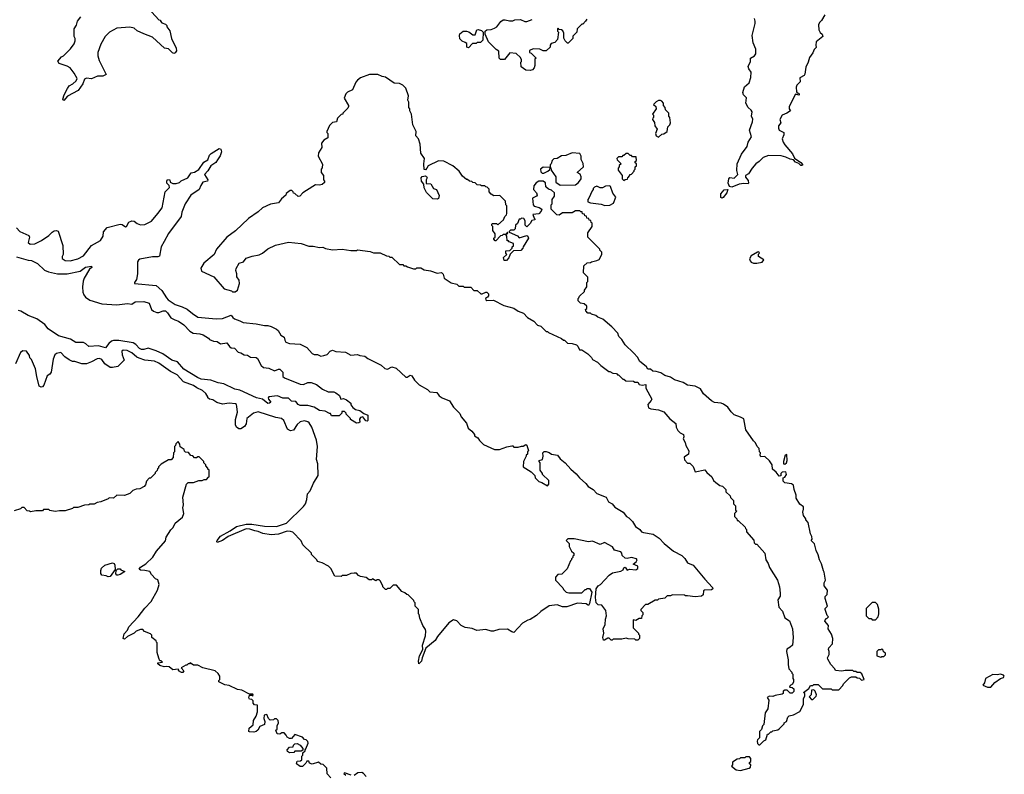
# Model space of a CAD drawing. Extents: x 2348354 to 2479840, y 460476 to 613653.
# Tile 184 of 256: x 2418875 to 2428000, y 521417 to 528410. Entities that reach past the tile are written whole.
import ezdxf

# ---------------------------------------------------------------- set-up
doc = ezdxf.new("R2010")
doc.units = 0

msp = doc.modelspace()

# ---------------------------------------------------------------- linework, layer by layer
at = {"layer": '0CON05XD'}
for points in [[(2420066.4, 528516.4), (2420165, 528410), (2420180, 528405), (2420180, 528395), (2420191.7, 528381.7), (2420225, 528370), (2420240, 528355), (2420240, 528345), (2420267, 528307), (2420282.5, 528235), (2420325.8, 528145.8), (2420327.3, 528122.7), (2420315, 528102.5), (2420305, 528097.5), (2420291.7, 528101.7), (2420255, 528140), (2420217, 528147), (2420107, 528247), (2420025, 528277.5), (2419965, 528307.5), (2419935, 528330), (2419895, 528340), (2419775, 528332.5), (2419707.5, 528295), (2419666.7, 528255), (2419626.1, 528183.9), (2419600, 528105), (2419600, 528075), (2419612.3, 528032.3), (2419677.5, 527902.5), (2419645, 527886.2), (2419595, 527887.5), (2419539.3, 527860.7), (2419495, 527866.7), (2419475, 527857.5), (2419460, 527815), (2419416.6, 527753.4), (2419318.8, 527701.2), (2419285, 527660), (2419273.3, 527675), (2419286.7, 527715), (2419317.7, 527772.3), (2419333.6, 527796.4), (2419367.5, 527815), (2419397.7, 527842.3), (2419406.7, 527865), (2419380, 527915), (2419343, 527963), (2419315, 527980), (2419240, 528005), (2419227.5, 528025), (2419263.6, 528066.4), (2419280, 528075), (2419345, 528140), (2419380, 528185), (2419390, 528215), (2419390, 528235), (2419380, 528255), (2419380, 528325), (2419401.7, 528358.3), (2419410, 528395), (2419442.5, 528435)], [(2426335.8, 528454.2), (2426305, 528403.3), (2426285.9, 528384.1), (2426278.3, 528361.7), (2426281.2, 528315), (2426292.5, 528292.5), (2426312.5, 528275), (2426316.7, 528255), (2426256.4, 528203.6), (2426252.5, 528175), (2426257, 528153), (2426237.5, 528135), (2426226.1, 528103.9), (2426195, 528060), (2426183.3, 528015), (2426160.7, 527969.3), (2426152.5, 527905), (2426145, 527892.5), (2426105, 527870), (2426107.5, 527835), (2426076.2, 527803.8), (2426070, 527785), (2426073, 527743), (2426081.7, 527731.7), (2426095, 527730), (2426100, 527715), (2426095, 527710), (2426065, 527720), (2426007.5, 527605), (2426007.5, 527585), (2426017.5, 527565), (2425985, 527543.3), (2425940, 527525), (2425920, 527485), (2425927.5, 527455), (2425906.7, 527425), (2425906.7, 527405), (2425915, 527387.5), (2425956.7, 527365), (2425956.4, 527343.6), (2425942.5, 527305), (2425950, 527275), (2425965, 527250), (2426035.8, 527165.8), (2426056.7, 527126.7), (2426115, 527086.2), (2426132.5, 527065), (2426125, 527057.5), (2426115, 527060), (2426096.7, 527076.7), (2426065, 527090), (2426045, 527112.5), (2426016.1, 527116.1), (2425975, 527137.5), (2425933, 527147), (2425815, 527152.5), (2425765, 527132.5), (2425727.5, 527095), (2425697.5, 527075), (2425662.5, 527035), (2425629.3, 526980.7), (2425600, 526965), (2425601.7, 526951.7), (2425625, 526920), (2425630, 526895), (2425625, 526890), (2425585, 526892.5), (2425543.6, 526886.4), (2425475, 526856.7), (2425453.6, 526863.6), (2425441.2, 526895), (2425447.5, 526935), (2425455, 526947.5), (2425495, 526942.5), (2425530, 526975), (2425522, 527012), (2425524, 527075), (2425565.8, 527164.2), (2425616.2, 527235), (2425627.5, 527275), (2425656.7, 527325), (2425640, 527385), (2425666.1, 527463.9), (2425668.3, 527488.3), (2425657.5, 527515), (2425663.3, 527555), (2425655, 527572.5), (2425627.5, 527595), (2425603.3, 527635), (2425610, 527685), (2425582.5, 527715), (2425576.7, 527735), (2425592.3, 527787.7), (2425636.1, 527823.9), (2425651.2, 527875), (2425653, 527923), (2425632.5, 527955), (2425627.5, 527975), (2425647, 528023), (2425647.5, 528055), (2425686.4, 528073.6), (2425696.4, 528093.6), (2425696.4, 528136.4), (2425673.3, 528195), (2425662.5, 528265), (2425692.5, 528375), (2425692.5, 528395), (2425685, 528420)], [(2424130, 528415), (2424120, 528395), (2424095, 528370), (2424085, 528370), (2424040, 528325), (2424037, 528293), (2424001.7, 528258.3), (2424000, 528235), (2423958.3, 528191.7), (2423951.7, 528191.7), (2423930, 528215), (2423918.3, 528238.3), (2423916.7, 528285), (2423908.3, 528308.3), (2423896.7, 528316.7), (2423875, 528320), (2423865, 528330), (2423860, 528325), (2423860, 528305), (2423867.5, 528295), (2423860, 528225), (2423835, 528200), (2423801.7, 528188.3), (2423790, 528175), (2423790, 528155), (2423755, 528120), (2423725, 528122.5), (2423695, 528137.5), (2423635, 528140), (2423600, 528125), (2423600, 528105), (2423615, 528100), (2423660, 528055), (2423650, 528045), (2423650, 527985), (2423643.3, 527965), (2423627.5, 527945), (2423605, 527940), (2423565, 527942.5), (2423521.7, 527971.7), (2423520, 528015), (2423527, 528023), (2423527, 528037), (2423515, 528060), (2423475, 528097.5), (2423418.3, 528101.7), (2423368.3, 528041.7), (2423331.7, 528041.7), (2423320, 528055), (2423317, 528117), (2423290, 528135), (2423220, 528205), (2423190, 528275), (2423190, 528305), (2423203.6, 528316.4), (2423245, 528320), (2423275, 528330), (2423297.5, 528345), (2423335, 528392.5), (2423355, 528407.5), (2423375, 528410), (2423415, 528400), (2423445, 528400), (2423465, 528410), (2423515, 528412.5), (2423555, 528393.3), (2423575, 528393.3), (2423625, 528413.3)], [(2423035, 528150), (2423020, 528155), (2423018.3, 528188.3), (2423005, 528200), (2422975, 528210), (2422953, 528233), (2422950, 528265), (2422955, 528280), (2422985, 528302.5), (2423015, 528302.5), (2423037, 528297), (2423075, 528270), (2423095, 528270), (2423113, 528317), (2423125, 528320), (2423155, 528310), (2423170, 528295), (2423168.3, 528221.7), (2423145, 528200), (2423115, 528200), (2423105, 528190), (2423071.7, 528188.3), (2423035, 528150)], [(2425735, 521690), (2425771.7, 521728.3), (2425790, 521735), (2425805, 521790), (2425815, 521790), (2425835, 521810), (2425845, 521810), (2425855, 521820), (2425901.7, 521828.3), (2425913, 521837), (2425960, 521885), (2425960, 521895), (2425980, 521905), (2425993, 521947), (2426005, 521960), (2426045, 521967.5), (2426105, 522000), (2426140, 522065), (2426140, 522115), (2426150, 522145), (2426150, 522165), (2426140, 522175), (2426188.3, 522211.7), (2426205, 522240), (2426225, 522240), (2426235, 522250), (2426275, 522250), (2426315, 522210), (2426395, 522210), (2426405, 522200), (2426465, 522200), (2426505, 522240), (2426510, 522255), (2426531.7, 522278.3), (2426565, 522310), (2426585, 522320), (2426625, 522320), (2426635, 522310), (2426658.3, 522308.3), (2426675, 522290), (2426700, 522295), (2426678.3, 522348.3), (2426665, 522360), (2426635, 522360), (2426625, 522370), (2426605, 522370), (2426595, 522380), (2426525, 522380), (2426495, 522372.5), (2426435, 522380), (2426430, 522395), (2426393.6, 522433.6), (2426363, 522483), (2426362.5, 522495), (2426377, 522527), (2426377.5, 522555), (2426370, 522575), (2426375, 522590), (2426407.5, 522625), (2426410, 522675), (2426397.5, 522715), (2426367.5, 522765), (2426370, 522795), (2426337.5, 522835), (2426345, 522860), (2426355, 522860), (2426370, 522875), (2426358.3, 522888.3), (2426340, 522945), (2426340, 522955), (2426360, 522975), (2426340, 523045), (2426340, 523065), (2426357, 523083), (2426360, 523125), (2426330, 523165), (2426331.7, 523191.7), (2426342.5, 523215), (2426331.7, 523291.7), (2426323, 523303), (2426307, 523367), (2426287.5, 523405), (2426275, 523450), (2426255, 523490), (2426241.7, 523551.7), (2426210, 523585), (2426220, 523595), (2426215, 523620), (2426202.5, 523645), (2426181.7, 523751.7), (2426160, 523775), (2426160, 523785), (2426140, 523815), (2426132.5, 523845), (2426140, 523875), (2426137.5, 523895), (2426105, 523920), (2426070, 523975), (2426072.5, 524005), (2426052.5, 524055), (2426047, 524097), (2426029.3, 524109.3), (2425965, 524117.5), (2425950, 524135), (2425950, 524165), (2425965, 524170), (2425980, 524195), (2425975, 524220), (2425941.7, 524218.3), (2425930, 524205), (2425928.3, 524181.7), (2425915, 524180), (2425886.7, 524216.7), (2425852.5, 524245), (2425850, 524285), (2425825, 524322.5), (2425781.7, 524361.7), (2425745, 524360), (2425737.5, 524375), (2425740, 524395), (2425730, 524405), (2425727, 524437), (2425710, 524455), (2425695, 524490), (2425677, 524507), (2425605, 524610), (2425585, 524710), (2425555, 524727.5), (2425495, 524747.5), (2425467.5, 524775), (2425438.3, 524818.3), (2425397, 524847), (2425375, 524857.5), (2425315, 524862.5), (2425287, 524877), (2425213.6, 524943.6), (2425185, 524990), (2425135, 525012.5), (2425065, 525022.5), (2425025, 525047.5), (2424945, 525072.5), (2424905, 525097.5), (2424855, 525112.5), (2424816.4, 525136.4), (2424775, 525150), (2424743, 525153), (2424721.7, 525171.7), (2424695, 525170), (2424683, 525193), (2424620, 525245), (2424605, 525280), (2424563, 525323), (2424487, 525397), (2424456.4, 525446.4), (2424427.5, 525475), (2424417.5, 525505), (2424363, 525563), (2424280, 525635), (2424233, 525653), (2424215, 525670), (2424175, 525680), (2424165, 525690), (2424141.7, 525691.7), (2424123, 525713), (2424120, 525725), (2424130, 525735), (2424130, 525755), (2424105, 525777.5), (2424071.7, 525781.7), (2424050, 525805), (2424050, 525825), (2424058.3, 525831.7), (2424061.7, 525848.3), (2424108.3, 525891.7), (2424110, 525905), (2424130, 525935), (2424130, 525975), (2424140, 525985), (2424140, 526025), (2424100, 526065), (2424101.7, 526128.3), (2424133, 526157), (2424165, 526160), (2424173, 526167), (2424225, 526177.5), (2424245, 526187.5), (2424270, 526235), (2424270, 526255), (2424250, 526275), (2424250, 526285), (2424140, 526395), (2424140, 526435), (2424180, 526495), (2424180, 526525), (2424171.7, 526531.7), (2424168.3, 526548.3), (2424151.7, 526551.7), (2424148.3, 526568.3), (2424131.7, 526571.7), (2424128.3, 526588.3), (2424111.7, 526591.7), (2424108.3, 526608.3), (2424091.7, 526611.7), (2424088.3, 526628.3), (2424075, 526630), (2424065, 526640), (2424025, 526640), (2423995, 526620), (2423905, 526620), (2423875, 526600), (2423851.7, 526601.7), (2423800, 526655), (2423800, 526695), (2423810, 526705), (2423810, 526745), (2423830, 526775), (2423830, 526805), (2423805, 526830), (2423775, 526840), (2423751.7, 526861.7), (2423747, 526897), (2423725, 526912.5), (2423685, 526912.5), (2423660.7, 526899.3), (2423638.3, 526871.7), (2423637.5, 526835), (2423665.8, 526805.8), (2423672, 526785), (2423666, 526774), (2423627.5, 526755), (2423632.5, 526695), (2423643.3, 526683.3), (2423689.5, 526669.5), (2423712.5, 526655), (2423707.5, 526635), (2423685, 526611.2), (2423630, 526605), (2423641.7, 526571.7), (2423650, 526565), (2423650, 526555), (2423621.7, 526548.3), (2423605, 526520), (2423575, 526490), (2423560, 526505), (2423560, 526545), (2423548.3, 526568.3), (2423525, 526570), (2423515, 526560), (2423505, 526560), (2423488.3, 526521.7), (2423470, 526505), (2423468.3, 526471.7), (2423455, 526460), (2423425, 526460), (2423411.7, 526448.3), (2423411.7, 526441.7), (2423488.3, 526408.3), (2423505, 526390), (2423575, 526410), (2423583.6, 526403.6), (2423590, 526385), (2423540, 526305), (2423538.3, 526291.7), (2423518.3, 526271.7), (2423451.7, 526268.3), (2423421.7, 526238.3), (2423408.3, 526201.7), (2423385, 526180), (2423365, 526180), (2423360, 526205), (2423390, 526235), (2423380, 526245), (2423381.7, 526268.3), (2423418.3, 526271.7), (2423438.3, 526291.7), (2423440, 526305), (2423450, 526315), (2423450, 526335), (2423411.7, 526351.7), (2423405, 526360), (2423391.7, 526361.7), (2423390, 526405), (2423380, 526420), (2423398.3, 526431.7), (2423395, 526440), (2423380, 526420), (2423355, 526420), (2423345, 526410), (2423331.7, 526408.3), (2423288.3, 526361.7), (2423281.7, 526361.7), (2423270, 526375), (2423270, 526385), (2423280, 526395), (2423280, 526425), (2423260, 526455), (2423260, 526495), (2423251.7, 526501.7), (2423250, 526515), (2423255, 526520), (2423295, 526520), (2423305, 526510), (2423360, 526555), (2423370, 526585), (2423387, 526603), (2423390, 526615), (2423390, 526685), (2423380, 526695), (2423378.3, 526728.3), (2423325, 526780), (2423268.3, 526778.3), (2423245, 526792.5), (2423226.7, 526815), (2423225, 526840), (2423208.3, 526858.3), (2423195, 526860), (2423185, 526870), (2423155, 526870), (2423147, 526877), (2423115, 526880), (2423097, 526897), (2423075, 526900), (2423065, 526910), (2423043, 526913), (2423025, 526930), (2423015, 526930), (2422980, 526960), (2422946.4, 527006.4), (2422890, 527055), (2422805, 527100), (2422755, 527102.5), (2422660, 527055), (2422647, 527033), (2422635, 527020), (2422623, 527023), (2422620, 527075), (2422627.5, 527125), (2422593, 527173), (2422587, 527257), (2422570, 527305), (2422547.5, 527335), (2422548.8, 527375), (2422518.8, 527435), (2422507.5, 527535), (2422490, 527565), (2422490, 527585), (2422480, 527595), (2422480, 527645), (2422472.5, 527665), (2422477.5, 527705), (2422452.5, 527775), (2422425, 527802.5), (2422395, 527817.5), (2422345, 527822.5), (2422265, 527877.5), (2422233.6, 527883.6), (2422195, 527902.5), (2422117, 527903), (2422035, 527870), (2422005, 527850), (2421989.3, 527830.7), (2421959.3, 527760.7), (2421911.7, 527738.3), (2421896.4, 527723.6), (2421883.6, 527683.6), (2421922.5, 527615), (2421922.5, 527605), (2421915, 527590), (2421870, 527545), (2421870, 527535), (2421855, 527530), (2421821.7, 527498.3), (2421810, 527465), (2421773, 527457), (2421745, 527430), (2421720, 527375), (2421720, 527365), (2421730, 527355), (2421730, 527315), (2421695, 527292.5), (2421671.2, 527265), (2421676, 527225), (2421643.8, 527175), (2421640, 527145), (2421681.7, 527071.7), (2421678.3, 527038.3), (2421670, 527025), (2421670, 526995), (2421690, 526965), (2421690, 526925), (2421700, 526915), (2421698.3, 526901.7), (2421677.5, 526882.5), (2421655, 526877.5), (2421615, 526880), (2421533.6, 526826.4), (2421500, 526805), (2421470, 526775), (2421455, 526772.5), (2421425, 526800), (2421411.7, 526801.7), (2421410, 526815), (2421398.3, 526828.3), (2421383, 526827), (2421345, 526800), (2421340, 526785), (2421300.7, 526749.3), (2421275, 526712.5), (2421200.7, 526699.3), (2421123.9, 526666.1), (2421085, 526630), (2420995, 526566.7), (2420875, 526453.3), (2420793.3, 526395), (2420700, 526285), (2420675.9, 526234.1), (2420582.5, 526155), (2420553, 526107), (2420560, 526080), (2420675, 526027.5), (2420770, 525915), (2420837, 525897), (2420848.3, 525888.3), (2420871.7, 525888.3), (2420895, 525902.5), (2420912.5, 525965), (2420907.5, 525995), (2420888.3, 526028.3), (2420887.5, 526055), (2420877.5, 526085), (2420880, 526105), (2420910, 526155), (2420950, 526165), (2420975, 526200), (2421028.3, 526218.3), (2421095, 526232.5), (2421125, 526247.5), (2421173.9, 526286.1), (2421245, 526320), (2421365, 526347.5), (2421485, 526337.5), (2421555, 526312.5), (2421595, 526312.5), (2421655, 526300), (2421685, 526302.5), (2421708.3, 526288.3), (2421775, 526277.5), (2421865, 526282.5), (2421945, 526272.5), (2421995, 526272.5), (2422005, 526277.5), (2422121.7, 526261.7), (2422155, 526250), (2422215, 526250), (2422273, 526223), (2422295, 526220), (2422305, 526210), (2422325, 526210), (2422395, 526140), (2422425, 526140), (2422435, 526130), (2422455, 526130), (2422468.3, 526118.3), (2422525, 526100), (2422545, 526100), (2422555, 526110), (2422591.7, 526111.7), (2422623, 526093), (2422681.7, 526081.7), (2422745, 526060), (2422785, 526067.5), (2422800.7, 526050.7), (2422810, 526015), (2422875, 525970), (2422925, 525960), (2422945, 525940), (2422985, 525940), (2422995, 525930), (2423055, 525930), (2423085, 525900), (2423115, 525900), (2423148.3, 525868.3), (2423161.7, 525868.3), (2423194, 525886), (2423205, 525883.8), (2423218.8, 525868.8), (2423218.3, 525851.7), (2423211.7, 525838.3), (2423192.5, 525825), (2423195, 525812.5), (2423205, 525807.5), (2423265, 525810), (2423363, 525763), (2423455, 525737.5), (2423495, 525710), (2423545, 525690), (2423581.7, 525651.7), (2423640, 525615), (2423675, 525580), (2423705, 525570)], [(2424795, 527322.5), (2424825, 527350), (2424845, 527352.5), (2424875, 527372.5), (2424883, 527417), (2424900, 527435), (2424907.5, 527455), (2424900, 527505), (2424890, 527515), (2424890, 527545), (2424860, 527575), (2424857, 527597), (2424840, 527615), (2424840, 527635), (2424826.4, 527656.4), (2424815, 527660), (2424795, 527660), (2424775, 527650), (2424750, 527625), (2424770, 527605), (2424772.5, 527585), (2424740, 527535), (2424750, 527525), (2424750, 527505), (2424741.7, 527498.3), (2424740, 527485), (2424757, 527457), (2424760, 527425), (2424782.5, 527395), (2424766.7, 527355), (2424775, 527333.3), (2424795, 527322.5)], [(2418845, 526482.5), (2418876.4, 526446.4), (2418960, 526410), (2418966, 526395), (2418953.3, 526345), (2418970.7, 526330.7), (2419015, 526333.8), (2419075.9, 526364.1), (2419145, 526410), (2419175, 526442.5), (2419195, 526452.5), (2419215, 526456.7), (2419230.7, 526450.7), (2419276.1, 526316.1), (2419276.7, 526235), (2419267.5, 526215), (2419268.3, 526198.3), (2419295, 526177.5), (2419343.9, 526173.9), (2419415, 526194.3), (2419465, 526222), (2419541.7, 526318.3), (2419623.3, 526365), (2419650, 526405), (2419652.5, 526445), (2419686, 526484), (2419805, 526513.8), (2419825, 526511.2), (2419855, 526490), (2419865, 526492.5), (2419887, 526533), (2419915, 526546.7), (2419935, 526543.3), (2419965, 526521.2), (2419995, 526508.8), (2420035, 526513.3), (2420095, 526542.5), (2420155, 526612.5), (2420193.9, 526666.1), (2420223.3, 526815), (2420262.5, 526855), (2420260, 526875), (2420240, 526895), (2420237.5, 526915), (2420245, 526930), (2420266, 526926), (2420270, 526905), (2420293, 526893), (2420325, 526892.5), (2420355, 526900), (2420373, 526917), (2420432.5, 526945), (2420465, 526990), (2420495, 526997.5), (2420535, 527023.3), (2420580, 527090), (2420617.3, 527112.7), (2420635.5, 527154.5), (2420650.9, 527169.1), (2420725, 527217.5), (2420739.2, 527209.2), (2420746.1, 527186.1), (2420732, 527148), (2420709.2, 527110.8), (2420692, 527088), (2420645, 527056.7), (2420620, 527010), (2420587.5, 526975), (2420617.5, 526925), (2420617, 526913), (2420572.5, 526905), (2420552.5, 526875), (2420537.5, 526835), (2420462.5, 526785), (2420410, 526705), (2420377.5, 526625), (2420370, 526585), (2420255, 526427.5), (2420214, 526356), (2420186.2, 526305), (2420170, 526220), (2420155, 526213.3), (2420107, 526213), (2419988.3, 526191.7), (2419977, 526183), (2419967.5, 526165), (2419966.7, 526055), (2419957, 526003), (2419940, 525975), (2419940, 525965), (2420138.3, 525948.3), (2420190.8, 525900.8), (2420235, 525832.5), (2420252.5, 525815), (2420315, 525770), (2420380.5, 525750.5), (2420428.3, 525728.3), (2420475, 525686.2), (2420525, 525654.2), (2420695, 525636.7), (2420755, 525641.2), (2420835, 525673.3), (2420848.8, 525648.8), (2420865, 525636.7), (2420915, 525620), (2420945, 525602.5), (2421065, 525592.5), (2421145, 525577.5), (2421175, 525577.5), (2421205, 525567.5), (2421255, 525542.5), (2421269.3, 525529.3), (2421295, 525487.5), (2421327.5, 525467.5), (2421331.2, 525441.2), (2421343, 525423), (2421375, 525408), (2421475, 525403.8), (2421535, 525372.5), (2421585, 525317.5), (2421605, 525307.5), (2421635, 525307.5), (2421665, 525293.3), (2421693, 525297), (2421725, 525306.2), (2421752.9, 525337.1), (2421775, 525346), (2421805, 525336.7), (2421895, 525327.5), (2421945, 525300), (2422005, 525307.5), (2422027, 525297), (2422075, 525292.5), (2422101.7, 525271.7), (2422225, 525210), (2422258.3, 525178.3), (2422285, 525172.5), (2422325, 525192.5), (2422365, 525180), (2422455, 525097.5), (2422465, 525097.5), (2422493.6, 525116.4), (2422510.7, 525110.7), (2422535, 525070), (2422577, 525027), (2422655, 524982.5), (2422675, 524960), (2422740, 524955), (2422763.6, 524923.6), (2422790, 524905), (2422859.3, 524879.3), (2422895, 524820), (2422955, 524760), (2422965, 524730), (2423015, 524670), (2423030, 524625), (2423066.4, 524596.4), (2423090, 524565), (2423090, 524555), (2423120, 524535), (2423135, 524510), (2423173, 524473), (2423275, 524427.5), (2423321.7, 524428.3), (2423388.3, 524451.7), (2423435, 524460), (2423445, 524460), (2423455, 524450), (2423495, 524450), (2423525, 524457.5), (2423541.7, 524458.3), (2423565, 524472.5), (2423575, 524467.5), (2423590, 524415), (2423580, 524405), (2423580, 524385), (2423570, 524375), (2423570, 524365), (2423543, 524317), (2423540, 524265), (2423615, 524220), (2423650, 524185), (2423653, 524163), (2423685, 524130), (2423715, 524120), (2423765, 524090), (2423780, 524105), (2423778.3, 524138.3), (2423720, 524195), (2423720, 524205), (2423700, 524235), (2423700, 524305), (2423690, 524315), (2423690, 524325), (2423720, 524335), (2423726.7, 524365), (2423722.5, 524397.5), (2423735, 524410), (2423755, 524410), (2423780.7, 524400.7), (2423803, 524383), (2423860, 524375), (2423885, 524340), (2423930, 524305), (2423983.6, 524243.6), (2424033, 524203), (2424063.6, 524163.6), (2424123, 524113), (2424143.6, 524083.6), (2424190, 524055), (2424225, 524020), (2424310, 523985), (2424330.7, 523940.7), (2424365, 523923.3), (2424391.7, 523891.7), (2424467.5, 523845), (2424500, 523805), (2424520, 523795), (2424555, 523760), (2424582.5, 523715), (2424622.5, 523685), (2424637.5, 523665), (2424655, 523656.7), (2424745, 523643.3), (2424800, 523605), (2424847.5, 523555), (2424933.9, 523483.9), (2425012.5, 523445), (2425038.3, 523418.3), (2425065, 523377.5), (2425117.5, 523355), (2425223.3, 523225), (2425295, 523146.7), (2425298, 523135), (2425285, 523126.2), (2425220, 523125), (2425213.3, 523116.7), (2425209.5, 523080.5), (2425195, 523066.7), (2425135, 523062.5), (2425065, 523072.5), (2425045, 523070), (2425035, 523077.5), (2424925, 523080), (2424905, 523070), (2424875, 523070), (2424855, 523050), (2424795, 523040), (2424785, 523030), (2424765, 523030), (2424695, 522990), (2424675, 522990), (2424630, 522945), (2424630, 522935), (2424650, 522915), (2424650, 522895), (2424640, 522885), (2424638.3, 522861.7), (2424615, 522860), (2424585, 522842.5), (2424565, 522850), (2424560, 522845), (2424560, 522775), (2424610, 522725), (2424610, 522715), (2424620, 522705), (2424620, 522675), (2424605, 522660), (2424585, 522660), (2424575, 522670), (2424515, 522672.5), (2424495, 522680), (2424455, 522670), (2424375, 522670), (2424365, 522660), (2424355, 522660), (2424338.3, 522678.3), (2424325, 522680), (2424295, 522660), (2424285, 522660), (2424280, 522685), (2424290, 522725), (2424283.3, 522765), (2424300, 522805), (2424303.3, 522855), (2424312.5, 522885), (2424307.5, 522935), (2424270, 522985), (2424235, 522987.5), (2424217.5, 523005), (2424212, 523055), (2424218.8, 523135), (2424235, 523162.5), (2424257.5, 523175), (2424337, 523263), (2424370, 523285), (2424445, 523300), (2424468.3, 523311.7), (2424475, 523330), (2424485, 523337.5), (2424505, 523310), (2424525, 523316.7), (2424585, 523312.5), (2424603.3, 523325), (2424602.5, 523345), (2424560, 523365), (2424587.5, 523385), (2424597.5, 523405), (2424590, 523415), (2424545, 523427.5), (2424505, 523417.5), (2424485, 523420), (2424460, 523445), (2424456.7, 523465), (2424447.3, 523477.3), (2424387.5, 523495), (2424367.5, 523525), (2424295, 523566.7), (2424255, 523547.5), (2424185, 523577.5), (2424145, 523572.5), (2424015, 523600), (2423955, 523600), (2423940, 523585), (2423967, 523557), (2423968.3, 523528.3), (2423990, 523485), (2424010, 523465), (2424010, 523445), (2424001.7, 523438.3), (2424000, 523425), (2423990, 523415), (2423990, 523405), (2423980, 523395), (2423948.3, 523321.7), (2423898.3, 523271.7), (2423861.7, 523268.3), (2423840, 523245), (2423840, 523215), (2423910, 523145), (2423915, 523130), (2423940, 523105), (2423965, 523097.5), (2424085, 523097.5), (2424115, 523130), (2424125, 523130), (2424135, 523140), (2424155, 523140), (2424176.2, 523105), (2424155, 523000), (2424145, 522982.5), (2424125, 522997.5), (2424045, 523002.5), (2423945, 522970), (2423905, 522970), (2423855, 522987.5), (2423783, 522977), (2423703.6, 522926.4), (2423665, 522887.5), (2423605, 522852.5), (2423583.3, 522846.7), (2423535, 522817.5), (2423455, 522732.5), (2423436.4, 522736.4), (2423395, 522762.5), (2423315, 522757.5), (2423265, 522743.3), (2423245, 522743.8), (2423195, 522760), (2423110.7, 522750.7), (2423069.3, 522769.3), (2423005, 522777.5), (2422967, 522797), (2422925, 522840), (2422895, 522847.5), (2422850.7, 522819.3), (2422747.5, 522695), (2422725, 522657.5), (2422640, 522585), (2422604.2, 522495), (2422600, 522465), (2422575, 522440), (2422571.4, 522465), (2422580, 522515), (2422610, 522575), (2422609.4, 522615), (2422635, 522700), (2422638.8, 522745), (2422635, 522760), (2422610, 522795), (2422583, 522863), (2422577, 522897), (2422570, 522905), (2422570, 522945), (2422540, 522975), (2422540, 523005), (2422530, 523015), (2422528.3, 523028.3), (2422475, 523080), (2422463, 523083), (2422445, 523100), (2422415, 523110), (2422368.3, 523168.3), (2422335, 523170), (2422305, 523140), (2422285, 523140), (2422275, 523130), (2422265, 523130), (2422240, 523155), (2422240, 523165), (2422215, 523210)], [(2423885, 526877.5), (2424025, 526880), (2424055, 526900), (2424077.5, 526935), (2424077.5, 526955), (2424068.3, 526978.3), (2424040, 526995), (2424100, 527045), (2424097, 527077), (2424080, 527115), (2424080, 527145), (2424065, 527170), (2423995, 527177.5), (2423937, 527153), (2423895, 527147.5), (2423857, 527123), (2423825, 527120), (2423810, 527105), (2423800, 527075), (2423790, 527065), (2423790, 527040), (2423725, 527042.5), (2423702.5, 527025), (2423705, 527000), (2423718.3, 526988.3), (2423731.7, 526988.3), (2423770, 527005), (2423788.3, 527021.7), (2423790, 527040), (2423798.3, 527038.3), (2423800, 527015), (2423842.5, 526955), (2423842.5, 526905), (2423885, 526877.5)], [(2424475, 526920), (2424485, 526930), (2424508.3, 526931.7), (2424510, 526945), (2424530, 526965), (2424530, 526975), (2424545, 526980), (2424570, 527005), (2424570, 527015), (2424580, 527025), (2424580, 527045), (2424590, 527055), (2424590, 527075), (2424580, 527085), (2424580, 527095), (2424590, 527105), (2424588.3, 527138.3), (2424555, 527140), (2424545, 527150), (2424531.7, 527151.7), (2424515, 527170), (2424495, 527170), (2424475, 527150), (2424465, 527150), (2424455, 527140), (2424425, 527140), (2424410, 527125), (2424411.7, 527111.7), (2424450, 527075), (2424431.7, 527058.3), (2424430, 527045), (2424420, 527035), (2424420, 527015), (2424460, 526965), (2424460, 526935), (2424475, 526920)], [(2422745, 526747.5), (2422705, 526750), (2422645, 526810), (2422623, 526853), (2422620, 526885), (2422597.5, 526915), (2422597, 526943), (2422605, 526957.5), (2422635, 526962.5), (2422646.4, 526956.4), (2422650, 526945), (2422642.5, 526925), (2422641.7, 526891.7), (2422685, 526890), (2422710, 526845), (2422737.5, 526835), (2422761.7, 526781.7), (2422755, 526752.5), (2422745, 526747.5)], [(2424298.3, 526688.3), (2424345, 526692.5), (2424379.3, 526710.7), (2424400, 526765), (2424371.7, 526801.7), (2424350, 526865), (2424345, 526870), (2424305, 526867.5), (2424275, 526852.5), (2424255, 526852.5), (2424225, 526867.5), (2424201.7, 526858.3), (2424190, 526845), (2424190, 526835), (2424180, 526825), (2424150, 526755), (2424140, 526745), (2424141.7, 526721.7), (2424165, 526712.5), (2424265, 526700), (2424298.3, 526688.3)], [(2425385, 526757.5), (2425373.8, 526763.8), (2425374.3, 526795.7), (2425405, 526833.3), (2425436.7, 526836.7), (2425430, 526805), (2425395, 526762.5), (2425385, 526757.5)], [(2425675, 526152.5), (2425705, 526153.3), (2425755, 526163.3), (2425770, 526185), (2425722.5, 526215), (2425723, 526237), (2425730, 526245), (2425725, 526257.5), (2425713, 526257), (2425655, 526222.5), (2425640, 526195), (2425643.3, 526175), (2425655, 526162.5), (2425675, 526152.5)], [(2418845, 526211.9), (2418955, 526181.2), (2418985, 526178.8), (2419040.3, 526150.3), (2419105, 526087.5), (2419142.9, 526072.9), (2419225, 526054.5), (2419316.5, 526053.5), (2419435, 526078.6), (2419485, 526115.6), (2419540, 526125), (2419542.5, 526115), (2419522.5, 526097.5), (2419473.8, 526015), (2419463.9, 525986.1), (2419458, 525935), (2419458.8, 525885), (2419468.8, 525858.8), (2419485, 525838.8), (2419525, 525811.2), (2419635, 525778), (2419775, 525768.6), (2419875, 525780.6), (2419915, 525772.5), (2419945, 525795.6), (2420025, 525800), (2420073.9, 525783.9), (2420096, 525725), (2420115, 525709.2), (2420145, 525697.5), (2420165, 525697.5), (2420205, 525710.8), (2420225, 525710.8), (2420246, 525695), (2420276, 525646), (2420312.5, 525627.5), (2420345.9, 525615.9), (2420395, 525583.8), (2420453, 525523), (2420482.5, 525505), (2420545, 525500), (2420575, 525490), (2420625, 525460), (2420635, 525447.5), (2420670.7, 525430.7), (2420705, 525426.7), (2420735, 525406.7), (2420795, 525416.7), (2420820.5, 525380.5), (2420835, 525370), (2420865, 525367.5), (2420899.3, 525329.3), (2420925, 525323.3), (2420955, 525303.3), (2420985, 525302.5), (2421015, 525281.2), (2421065, 525280), (2421078.8, 525268.8), (2421113.3, 525205), (2421135, 525186.7), (2421185, 525180), (2421235, 525157.5), (2421275, 525172.5), (2421285, 525170), (2421313.3, 525145), (2421313.3, 525105), (2421329.7, 525089.7), (2421475, 525031.4), (2421505, 525030), (2421545, 525048.8), (2421576.4, 525046.4), (2421625, 525030), (2421680, 524985), (2421735, 524960), (2421785, 524960), (2421805, 524953.3), (2421838.3, 524928.3), (2421850, 524895), (2421875, 524900), (2421905, 524887.5), (2421942.5, 524855), (2421945, 524840), (2421962.5, 524815), (2421986.4, 524796.4), (2422028, 524788), (2422065, 524760), (2422100, 524745), (2422100, 524695), (2422095, 524690), (2422081.7, 524691.7), (2422055, 524730), (2422035, 524722.5), (2422023, 524707), (2422028.3, 524681.7), (2422017, 524673), (2421995, 524672.5), (2421940, 524705), (2421940, 524715), (2421900, 524755), (2421900, 524765), (2421885, 524780), (2421861.7, 524778.3), (2421860, 524765), (2421835, 524740), (2421765, 524740), (2421755, 524760), (2421745, 524760), (2421705, 524783.3), (2421655, 524788.8), (2421605, 524820), (2421545, 524833.8), (2421475, 524834), (2421456.2, 524845), (2421435, 524871.2), (2421393.3, 524875), (2421365, 524904), (2421315, 524902), (2421265, 524924), (2421183.9, 524916.1), (2421176.7, 524905), (2421180, 524895), (2421202.5, 524865), (2421190, 524855), (2421175, 524854.2), (2421125, 524893.3), (2421070, 524905), (2420916.4, 524976.4), (2420868.8, 524985), (2420766.6, 525036.6), (2420715, 525045.7), (2420645, 525069.2), (2420557.3, 525077.3), (2420522.9, 525092.9), (2420395, 525171.9), (2420338.1, 525238.1), (2420285, 525255.7), (2420202.6, 525312.6), (2420140.8, 525340.8), (2420065, 525365.7), (2420025, 525352.7), (2420005, 525352.7), (2419985, 525363.5), (2419950.6, 525400.6), (2419926.7, 525416.7), (2419795, 525437.9), (2419745, 525437.5), (2419725, 525431.4), (2419700.7, 525409.3), (2419671.2, 525368.8), (2419605, 525388.6), (2419515, 525380.8), (2419487.5, 525407.5), (2419465, 525418.6), (2419395, 525418), (2419345, 525448.9), (2419235, 525478.9), (2419138.8, 525545), (2419107.1, 525585), (2419035, 525636.4), (2418955, 525668.5), (2418885, 525709.1), (2418865, 525713.6)], [(2423705, 525570), (2423755, 525520), (2423765, 525520), (2423775, 525510), (2423897, 525457), (2423915, 525440), (2423925, 525440), (2423951.7, 525411.7), (2423995, 525410), (2424036.2, 525396.2), (2424047.5, 525385), (2424061.7, 525351.7), (2424085, 525350), (2424140, 525315), (2424175, 525280), (2424185, 525260), (2424230, 525235), (2424260, 525205), (2424335, 525150), (2424345, 525150), (2424373, 525133), (2424405, 525130), (2424415, 525120), (2424425, 525120), (2424465, 525080), (2424475, 525080), (2424493, 525063), (2424565, 525060), (2424575, 525050), (2424605, 525050), (2424615, 525030), (2424645, 525022.5), (2424678.3, 525028.3), (2424677.5, 524995), (2424732.5, 524895), (2424728.3, 524881.7), (2424697.5, 524845), (2424703.6, 524813.6), (2424723, 524803), (2424795, 524793.3), (2424845, 524776.7), (2424900.5, 524710.5), (2424955, 524667.5), (2424960, 524635), (2424975, 524602.5), (2424995, 524582.5), (2425027.5, 524565), (2425030, 524545), (2425022.5, 524525), (2425041.7, 524491.7), (2425047.5, 524465), (2425076.7, 524415), (2425072.5, 524385), (2425032.5, 524355), (2425035, 524330), (2425065, 524300), (2425085, 524300), (2425115, 524270), (2425135, 524220), (2425225, 524240), (2425243.6, 524213.6), (2425290, 524175), (2425305, 524140), (2425325, 524120), (2425363.3, 524093.3), (2425388.3, 524088.3), (2425420, 524055), (2425420, 524035), (2425458.3, 523998.3), (2425461.7, 523981.7), (2425490, 523955), (2425490, 523925), (2425507.5, 523905), (2425510, 523865), (2425520, 523855), (2425500, 523835), (2425500, 523805), (2425520, 523785), (2425525, 523770), (2425535, 523770), (2425598.3, 523708.3), (2425600, 523695), (2425610, 523685), (2425610, 523665), (2425678.3, 523588.3), (2425681.7, 523561.7), (2425695, 523550), (2425705, 523550), (2425780, 523465), (2425790, 523405), (2425811.7, 523371.7), (2425822.5, 523335), (2425896.7, 523215), (2425917.5, 523155), (2425922.5, 523095), (2425921.7, 523068.3), (2425900, 523035), (2425910, 522965), (2425945, 522930), (2425967, 522867), (2426010.7, 522840.7), (2426036.7, 522765), (2426043.3, 522685), (2426036.7, 522615), (2426016.1, 522593.9), (2425985, 522577.5), (2425981.2, 522555), (2425998.3, 522478.3), (2425996.7, 522435), (2426003, 522393), (2426030, 522365), (2426030, 522355), (2426040, 522345), (2426040, 522305), (2426047.5, 522295), (2426046.4, 522273.6), (2426036.7, 522253.3), (2426015, 522240), (2426010, 522225), (2426035, 522220), (2426048.3, 522208.3), (2426050, 522185), (2426035, 522170), (2426015, 522170), (2425987, 522197), (2425965, 522197.5), (2425951.7, 522188.3), (2425950, 522165), (2425941.7, 522158.3), (2425875, 522147.5), (2425855, 522137.5), (2425825, 522140), (2425801.7, 522128.3), (2425817.5, 522105), (2425807.5, 522025), (2425783, 521987), (2425771.7, 521878.3), (2425760, 521865), (2425748.3, 521831.7), (2425730, 521815), (2425730, 521755), (2425713, 521737), (2425710, 521725), (2425711.7, 521701.7), (2425725, 521690), (2425735, 521690)], [(2422215, 523210), (2422205, 523220), (2422185, 523220), (2422175, 523210), (2422145, 523230), (2422135, 523220), (2422115, 523220), (2422085, 523240), (2422035, 523250), (2422015, 523260), (2421995, 523280), (2421975, 523282.5), (2421943, 523277), (2421905, 523260), (2421865, 523260), (2421855, 523250), (2421795, 523252.5), (2421760, 523325), (2421737, 523347), (2421677, 523377), (2421635, 523390), (2421630, 523405), (2421580, 523455), (2421580, 523465), (2421500, 523545), (2421485, 523580), (2421405, 523660), (2421386, 523666), (2421355, 523669.2), (2421275, 523641.2), (2421205, 523635.7), (2421127.7, 523647.7), (2421085, 523668.6), (2421052.9, 523672.9), (2421009.1, 523689.1), (2420975, 523690.6), (2420808.3, 523621.7), (2420754.3, 523585), (2420706.4, 523566.4), (2420701.2, 523575), (2420704.3, 523585), (2420734.6, 523625.4), (2420826.4, 523673.6), (2420885, 523714.4), (2420975, 523734.2), (2421025, 523736.2), (2421145, 523716.2), (2421255, 523712), (2421347.5, 523745), (2421505, 523900), (2421522.5, 523925), (2421537.5, 523965), (2421542.5, 524015), (2421567.5, 524045), (2421597.5, 524115), (2421640, 524185), (2421637, 524293), (2421626.7, 524335), (2421636.2, 524455), (2421626.2, 524515), (2421583.6, 524633.6), (2421556.7, 524675), (2421545, 524683.3), (2421515, 524691.2), (2421475, 524683.8), (2421445, 524657.5), (2421413, 524607), (2421385, 524600), (2421357, 524617), (2421323.3, 524695), (2421302.5, 524715), (2421250, 524725), (2421085, 524775.6), (2421043.3, 524765), (2420980, 524715), (2420973.3, 524665), (2420958.3, 524641.7), (2420925, 524617.5), (2420905, 524617.5), (2420883.9, 524633.9), (2420876.4, 524656.4), (2420874.2, 524705), (2420892.3, 524772.3), (2420888.8, 524825), (2420883.3, 524845), (2420875, 524851.2), (2420815, 524856.7), (2420755, 524846.7), (2420701.2, 524861.2), (2420665, 524886.7), (2420635, 524892.5), (2420620, 524905), (2420620, 524915), (2420600, 524945), (2420568, 524975), (2420517.2, 524997.2), (2420485, 525019.4), (2420394.2, 525055), (2420335, 525118.9), (2420271.2, 525151.2), (2420165, 525228.6), (2420125, 525245.7), (2420035, 525255.8), (2419982.6, 525272.6), (2419961.8, 525281.8), (2419915, 525324.2), (2419870, 525345), (2419833.1, 525346.9), (2419821.9, 525338.1), (2419824.2, 525305), (2419843.8, 525255), (2419784.1, 525195.9), (2419735, 525185.6), (2419715, 525188.1), (2419665, 525221.9), (2419635, 525261.9), (2419615, 525271.8), (2419592.3, 525267.7), (2419540.4, 525239.6), (2419495, 525221.4), (2419451.7, 525221.7), (2419385, 525242.5), (2419365, 525242.5), (2419335, 525257.5), (2419292.5, 525285), (2419255, 525326.7), (2419215, 525316.7), (2419201.2, 525305), (2419186.2, 525265), (2419166.2, 525145), (2419153.9, 525126.1), (2419129.3, 525110.7), (2419098.3, 525021.7), (2419085, 525006.7), (2419073.9, 525003.9), (2419056.7, 525015), (2419032.5, 525105), (2419022.5, 525175), (2418985, 525260), (2418970, 525275), (2418967, 525297), (2418938.3, 525338.3), (2418905, 525340), (2418882.5, 525325), (2418835, 525220)], [(2421760, 521385), (2421723, 521423), (2421720, 521475), (2421688.3, 521508.3), (2421665, 521510), (2421645, 521530), (2421585, 521510), (2421561.7, 521521.7), (2421555, 521540), (2421535, 521540), (2421528.3, 521521.7), (2421495, 521490), (2421475, 521490), (2421440, 521515), (2421445, 521540), (2421477.5, 521542.5), (2421488.3, 521551.7), (2421490, 521585), (2421500, 521595), (2421500, 521615), (2421520, 521635), (2421520, 521645), (2421528.3, 521651.7), (2421550, 521705), (2421545, 521720), (2421530, 521735), (2421515, 521740), (2421495, 521760), (2421425, 521787.5), (2421395, 521750), (2421375, 521747.5), (2421355, 521760), (2421345, 521780), (2421325, 521800), (2421305, 521800), (2421285, 521790), (2421261.7, 521791.7), (2421250, 521825), (2421260, 521835), (2421260, 521865), (2421272.5, 521895), (2421270, 521915), (2421255, 521930), (2421235, 521930), (2421227, 521923), (2421195, 521917.5), (2421180, 521935), (2421165, 521970), (2421140, 521965), (2421137.5, 521935), (2421146.7, 521905), (2421145, 521880), (2421100.7, 521859.3), (2421082.5, 521825), (2421066.7, 521813.3), (2421045, 521807.5), (2421005, 521810), (2421000, 521815), (2421002.5, 521845), (2421037.5, 521875), (2421042.5, 521915), (2421067.5, 521955), (2421080, 521995), (2421078.3, 522058.3), (2421051.7, 522061.7), (2421040, 522075), (2421038.3, 522098.3), (2421025, 522110), (2421005, 522112.5), (2420997.5, 522125), (2421005, 522150), (2421025, 522150), (2421035, 522140), (2421040, 522155), (2421035, 522160), (2421005, 522160), (2420935, 522197.5), (2420895, 522202.5), (2420815, 522238.8), (2420775, 522246.7), (2420720, 522275), (2420720, 522285), (2420730, 522295), (2420730, 522325), (2420715, 522350), (2420687, 522377), (2420573, 522403), (2420525, 522430), (2420485, 522430), (2420455, 522450), (2420448.3, 522441.7), (2420435, 522440), (2420425, 522430), (2420415, 522430), (2420370, 522405), (2420397.5, 522375), (2420388.3, 522361.7), (2420375, 522361.2), (2420347.5, 522375), (2420350, 522385), (2420345, 522390), (2420295, 522384), (2420261.7, 522411.7), (2420237.5, 522417.5), (2420215, 522413.8), (2420174.1, 522424.1), (2420155, 522440), (2420155, 522450), (2420200, 522455), (2420185, 522470), (2420175, 522470), (2420163, 522493), (2420150, 522545), (2420150, 522635), (2420141.7, 522641.7), (2420140, 522655), (2420100, 522685), (2420100, 522705), (2420088.3, 522718.3), (2420031.7, 522741.7), (2420015, 522760), (2419995, 522760), (2419955, 522742.5), (2419936.2, 522723.8), (2419875, 522693.8), (2419845, 522670), (2419832.5, 522675), (2419841.7, 522718.3), (2419875, 522752.5), (2419887.5, 522782.5), (2419972.5, 522875), (2420033.6, 522956.4), (2420093, 523017), (2420152.5, 523125), (2420167.5, 523175), (2420155, 523220), (2420135, 523230), (2420095, 523270), (2420080, 523295), (2420035, 523306.7), (2419995, 523307.5), (2419983, 523317), (2419995, 523337.5), (2420045, 523367.5), (2420109.3, 523430.7), (2420143.6, 523486.4), (2420225, 523580), (2420233.9, 523616.1), (2420275, 523682.5), (2420297.5, 523705), (2420317, 523743), (2420385, 523800), (2420397.5, 523835), (2420387.5, 523885), (2420392.5, 523915), (2420387.5, 523985), (2420420, 524105), (2420435, 524120), (2420485, 524122.5), (2420535, 524140), (2420565, 524140), (2420585, 524150), (2420605, 524150), (2420625, 524170), (2420630, 524175), (2420630, 524235), (2420620, 524245), (2420620, 524255), (2420600, 524275), (2420600, 524285), (2420580, 524305), (2420580, 524315), (2420538.3, 524358.3), (2420525, 524360), (2420515, 524350), (2420495, 524350), (2420478.3, 524368.3), (2420461.7, 524371.7), (2420438.3, 524398.3), (2420411.7, 524401.7), (2420401.7, 524411.7), (2420398.3, 524428.3), (2420361.7, 524451.7), (2420360, 524475), (2420345, 524500), (2420321.7, 524478.3), (2420320, 524465), (2420310, 524455), (2420310, 524405), (2420300, 524395), (2420298.3, 524351.7), (2420278.3, 524331.7), (2420255, 524330), (2420185, 524290), (2420160, 524265), (2420160, 524255), (2420151.7, 524248.3), (2420148.3, 524231.7), (2420130, 524215), (2420130, 524205), (2420088.3, 524161.7), (2420075, 524160), (2420050, 524135), (2420041.7, 524098.3), (2420030, 524085), (2419987, 524063), (2419955, 524060), (2419923, 524047), (2419895, 524020), (2419845, 524000), (2419775, 524002.5), (2419745, 523977.5), (2419705, 523980), (2419695, 523970), (2419627, 523943), (2419593, 523937), (2419565, 523920), (2419525, 523920), (2419517, 523913), (2419475, 523910), (2419415, 523890), (2419375, 523890), (2419365, 523880), (2419295, 523860), (2419245, 523860), (2419205, 523852.5), (2419153, 523863), (2419145, 523870), (2419095, 523870), (2419085, 523860), (2419025, 523860), (2418975, 523850), (2418967, 523857), (2418945, 523860), (2418915, 523890), (2418895, 523890), (2418882.5, 523877.5), (2418825, 523860)], [(2425965, 524290), (2425980, 524305), (2425987.5, 524325), (2425985, 524380), (2425970, 524375), (2425953.6, 524316.4), (2425953, 524293), (2425965, 524290)], [(2419695, 523246.7), (2419675, 523257.5), (2419635, 523262.5), (2419627, 523277), (2419627.5, 523305), (2419633.9, 523326.1), (2419665, 523356.7), (2419735, 523376.7), (2419749.3, 523369.3), (2419757.5, 523355), (2419760, 523315), (2419715, 523250), (2419695, 523246.7)], [(2419785, 523263.3), (2419773.9, 523263.9), (2419767.5, 523275), (2419770, 523305), (2419785, 523320), (2419805, 523320), (2419811.7, 523311.7), (2419850, 523295), (2419805, 523267.5), (2419785, 523263.3)], [(2426805, 522850), (2426830, 522875), (2426837.5, 522905), (2426836.4, 522946.4), (2426825, 522990), (2426805, 523010), (2426775, 523010), (2426720, 522955), (2426720, 522885), (2426745, 522860), (2426765, 522860), (2426775, 522850), (2426805, 522850)], [(2426855, 522502.5), (2426865, 522510), (2426885, 522510), (2426900, 522525), (2426898.3, 522538.3), (2426881.7, 522551.7), (2426878.3, 522568.3), (2426865, 522580), (2426855, 522570), (2426835, 522570), (2426820, 522555), (2426820, 522515), (2426855, 522502.5)], [(2427875, 522224.2), (2427912.7, 522267.3), (2427965.9, 522304.1), (2427992.5, 522315), (2428000, 522325), (2427992.5, 522335), (2427965, 522346.2), (2427935, 522340), (2427895, 522342.5), (2427826.1, 522303.9), (2427815.8, 522264.2), (2427801.7, 522241.7), (2427845, 522224.2), (2427875, 522224.2)], [(2426225, 522110), (2426255, 522140), (2426260, 522155), (2426248.3, 522188.3), (2426235, 522200), (2426211.7, 522198.3), (2426210, 522155), (2426190, 522135), (2426211.7, 522111.7), (2426225, 522110)], [(2421375, 521617.5), (2421357, 521627), (2421352.5, 521645), (2421375, 521667.5), (2421408.3, 521671.7), (2421411.7, 521688.3), (2421425, 521700), (2421445, 521702.5), (2421475, 521687.5), (2421500, 521655), (2421498.3, 521641.7), (2421485, 521630), (2421425, 521630), (2421415, 521620), (2421375, 521617.5)], [(2425555, 521452.5), (2425637, 521473), (2425647, 521483), (2425650, 521505), (2425640, 521515), (2425640, 521525), (2425650, 521535), (2425650, 521565), (2425638.3, 521578.3), (2425605, 521580), (2425595, 521570), (2425555, 521570), (2425545, 521560), (2425523, 521557), (2425481.7, 521528.3), (2425480, 521505), (2425471.7, 521491.7), (2425515, 521460), (2425555, 521452.5)], [(2421948.3, 521408.3), (2421885, 521430), (2421880, 521425), (2421898.3, 521408.3)], [(2422085, 521397.5), (2422060, 521425), (2422045, 521432.5), (2422008.3, 521431.7), (2421975, 521407.5)]]:
    msp.add_lwpolyline(points, dxfattribs=at)

doc.saveas('drawing.dxf')
